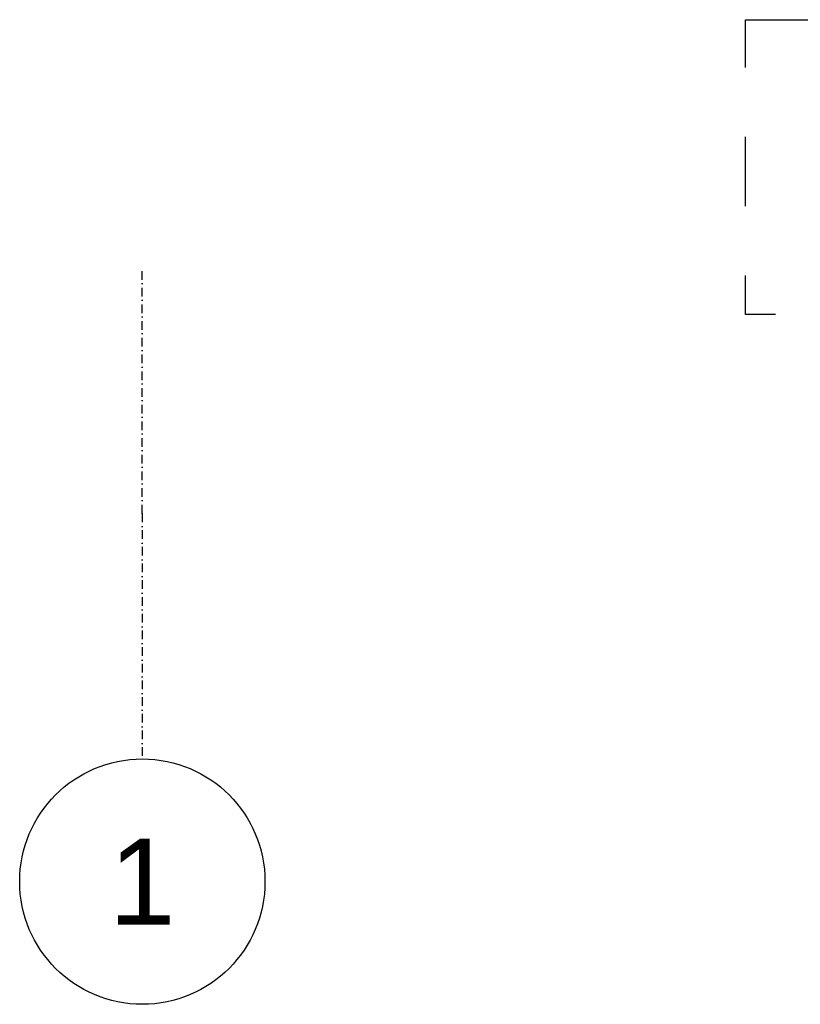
# Model space of a CAD drawing. Extents: x -24342 to 73038, y -9656 to 30949.
# Tile 87 of 170: x -36 to 282, y 6745 to 7147. Entities that reach past the tile are written whole.
import ezdxf
from ezdxf.enums import TextEntityAlignment as Align

# ---------------------------------------------------------------- set-up
doc = ezdxf.new("R2010")
doc.units = 0
for name, pattern in [('21.0032_xref_r+1_02_pro$0$Points tirets', [670.277762, 352.777767, -176.388884, 0, -141.111112]), ('21.0032_xref_r+1_02_pro$0$Traits', [564.444447, 282.222223, -282.222223]), ('ACAD_ISO12W100', [21, 12, -3, 0, -3, 0, -3])]:
    doc.linetypes.add(name, pattern=pattern)
for name, color, linetype in [('0_XREF', 250, 'Continuous'), ('21.0032_xref_r+1_02_pro$0$02-01 File _ Axe.Construction', 251, 'Continuous'), ('21.0032_xref_r+1_02_pro$0$08-01 contour hachures', 251, 'Continuous')]:
    doc.layers.add(name, color=color, linetype=linetype)
doc.styles.add('21.0032_xref_r+1_02_pro$0$STYLE_GENERE_5', font='arial.ttf')

# ---------------------------------------------------------------- blocks, each defined once
blk = doc.blocks.new('21.0032_xref_r+1_02_pro$0$Marque grille standard[782]_1', base_point=(140, -31547.1))
at = {"layer": '21.0032_xref_r+1_02_pro$0$02-01 File _ Axe.Construction', "linetype": '21.0032_xref_r+1_02_pro$0$Points tirets', "ltscale": 0.1}
for q in [(140, -29547.1), (140, -31547.1)]:
    blk.add_line((140, -30547.1), q, dxfattribs=at)
at = {"layer": '21.0032_xref_r+1_02_pro$0$02-01 File _ Axe.Construction', "linetype": 'Continuous', "ltscale": 0.1}
blk.add_circle((140, -32047.1), 500, dxfattribs=at)
at = {"layer": '21.0032_xref_r+1_02_pro$0$02-01 File _ Axe.Construction', "linetype": '21.0032_xref_r+1_02_pro$0$Points tirets', "ltscale": 0.1}
blk.add_point((140, -30547.1), dxfattribs=at)
blk.add_point((140, -30547.1), dxfattribs=at)
at = {"layer": '21.0032_xref_r+1_02_pro$0$02-01 File _ Axe.Construction', "ltscale": 0.1, "style": '21.0032_xref_r+1_02_pro$0$STYLE_GENERE_5'}
for tag, p in [('AC_MarkerText_1_1', (140, 1137.2)), ('AC_MarkerText_1_0', (140, -31872.1))]:
    blk.add_attdef(tag, text='', height=350, rotation=360, dxfattribs=at).set_placement(p, align=Align.TOP_CENTER)
blk = doc.blocks.new('21.0032_xref_r+1_02_pro')
at = {"layer": '21.0032_xref_r+1_02_pro$0$08-01 contour hachures', "linetype": '21.0032_xref_r+1_02_pro$0$Traits', "ltscale": 0.1, "flags": 128}
blk.add_lwpolyline([(259.96, -2853.44), (1221.96, -2853.44), (1221.96, -2973.65), (259.96, -2973.65)], close=True, dxfattribs=at)
at = {"layer": '21.0032_xref_r+1_02_pro$0$02-01 File _ Axe.Construction', "linetype": 'Continuous', "ltscale": 0.1}
ref = blk.add_blockref('21.0032_xref_r+1_02_pro$0$Marque grille standard[782]_1', (14, -3154.71), dxfattribs=dict(at, xscale=0.1, yscale=0.1, zscale=0.1))
ref.add_attrib('AC_MarkerText_1', '1', dxfattribs={"height": 35, "style": '21.0032_xref_r+1_02_pro$0$STYLE_GENERE_5'}).set_placement((14, -3187.21), align=Align.TOP_CENTER)

msp = doc.modelspace()

# ---------------------------------------------------------------- block references
at = {"layer": '0_XREF', "linetype": 'ACAD_ISO12W100'}
msp.add_blockref('21.0032_xref_r+1_02_pro', (0, 10000), dxfattribs=at)

doc.saveas('drawing.dxf')
